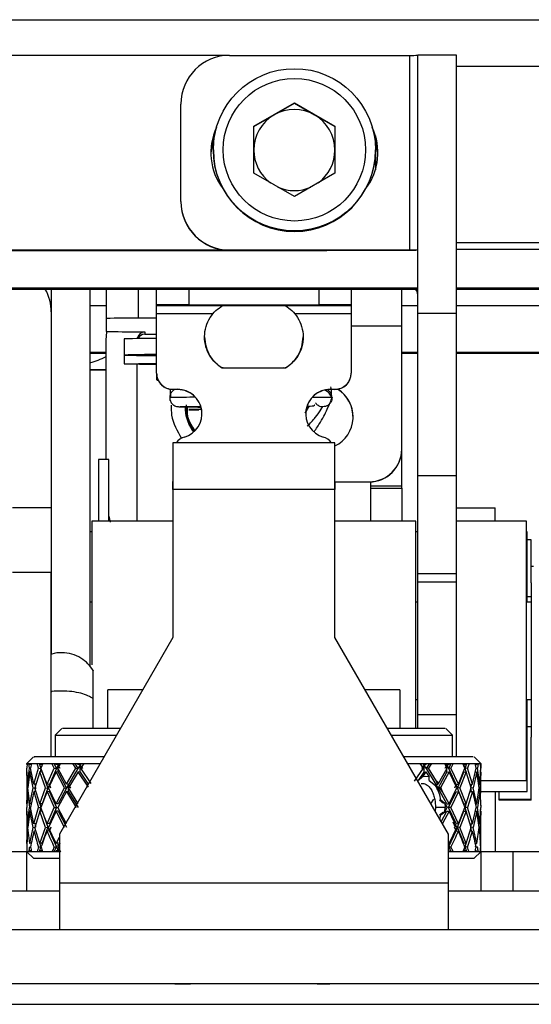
# Model space of a CAD drawing. Header units: millimetres. Extents: x 256 to 1374, y 313 to 1176.
# Tile 38 of 212: x 830 to 839, y 471 to 487. Entities that reach past the tile are written whole.
import ezdxf

# ---------------------------------------------------------------- set-up
doc = ezdxf.new("R2010")
doc.units = ezdxf.units.MM

msp = doc.modelspace()

# ---------------------------------------------------------------- linework, layer by layer
at = {"color": 7, "linetype": 'Continuous', "lineweight": 30}
for p, q in [((785.3437, 487.2868), (844.6104, 487.2868)), ((833.6777, 486.701), (824.9305, 486.701)), ((833.7625, 486.7055), (836.7072, 486.7055)), ((836.7072, 483.5306), (836.7072, 486.7055)), ((837.4667, 486.7077), (836.8342, 486.7077)), ((836.8342, 482.4987), (836.8342, 486.7077)), ((837.4667, 482.4987), (837.4667, 486.7077)), ((832.9688, 484.3243), (832.9688, 485.9118)), ((834.1592, 485.5481), (834.8209, 485.9301)), ((834.49, 485.7348), (834.8209, 485.9258)), ((834.8209, 485.9301), (835.4825, 485.5481)), ((834.8209, 485.9301), (834.8209, 485.9258)), ((834.8209, 485.9258), (835.1517, 485.7348)), ((834.1592, 485.5438), (834.49, 485.7348)), ((835.1517, 485.7348), (835.4825, 485.5438)), ((834.1592, 484.7841), (834.1592, 485.5481)), ((835.4825, 485.5481), (835.4825, 484.7841)), ((836.1438, 485.3917), (836.1438, 484.8407)), ((833.4979, 485.1652), (833.4979, 485.1569)), ((836.1438, 485.1569), (836.1438, 485.1652)), ((834.8209, 484.4021), (834.1592, 484.7841)), ((835.4825, 484.7841), (834.8209, 484.4021)), ((832.9688, 484.3243), (832.9688, 484.3207)), ((835.35, 483.526), (824.9305, 483.526)), ((824.9305, 483.5224), (835.35, 483.5224)), ((836.7072, 483.5306), (833.7625, 483.5306)), ((833.7625, 483.5306), (833.7625, 483.5269)), ((833.7625, 483.5269), (836.7072, 483.5269)), ((835.4349, 483.5269), (835.35, 483.5224)), ((835.3883, 483.5269), (835.35, 483.526)), ((835.35, 483.5224), (835.35, 483.526)), ((836.8342, 483.527), (836.7072, 483.5269)), ((849.1083, 483.5391), (837.4667, 483.5391)), ((836.8342, 482.9066), (824.8035, 482.9066)), ((824.8035, 482.8919), (836.8342, 482.8919)), ((830.8521, 482.8919), (830.8521, 476.9367)), ((831.4846, 476.7406), (831.4846, 482.8919)), ((831.7464, 482.8919), (831.7464, 482.4158)), ((832.5719, 482.6351), (832.5719, 482.8919)), ((835.7469, 482.8919), (835.7469, 482.6351)), ((836.5724, 482.2954), (836.5724, 482.8919)), ((849.1083, 482.9066), (837.4667, 482.9066)), ((837.4667, 482.8919), (850.9604, 482.8919)), ((832.5719, 482.6182), (832.5719, 482.6351)), ((832.5719, 482.4905), (832.5719, 482.6182)), ((832.5719, 481.5238), (832.5719, 482.4905)), ((833.1011, 482.6381), (835.2177, 482.6381)), ((833.6387, 482.6306), (833.6387, 482.6239)), ((834.6801, 482.6239), (834.6801, 482.6306)), ((835.7469, 482.6351), (835.7469, 482.6182)), ((835.7469, 482.6182), (835.7469, 482.4905)), ((835.7469, 482.4905), (835.7469, 481.5238)), ((836.8342, 482.4987), (837.4667, 482.4987)), ((836.8342, 479.8529), (836.8342, 482.4987)), ((837.4667, 479.8529), (837.4667, 482.4987)), ((831.7464, 482.4158), (831.7464, 482.2021)), ((832.5719, 482.4188), (832.2756, 482.4188)), ((832.2756, 482.199), (832.3797, 482.199)), ((832.3797, 482.199), (832.3797, 482.193)), ((832.3797, 482.193), (832.3797, 482.1581)), ((836.5724, 480.2818), (836.5724, 482.2954)), ((831.7464, 480.1158), (831.7464, 482.066)), ((832.0438, 482.0808), (832.0427, 482.0804)), ((832.0427, 482.0804), (832.0427, 481.8179)), ((832.3797, 482.1581), (832.5719, 482.1581)), ((831.4846, 481.8485), (831.7464, 481.8485)), ((836.5724, 481.8485), (836.8342, 481.8485)), ((837.4667, 481.8485), (849.1083, 481.8485)), ((832.0427, 481.8179), (832.0427, 481.6724)), ((831.4846, 481.5836), (831.7464, 481.5834)), ((831.7464, 481.5735), (831.4846, 481.5735)), ((832.2527, 479.1116), (832.2527, 481.6672)), ((834.6801, 481.608), (834.6688, 481.6076)), ((832.5719, 481.5202), (832.5719, 481.5238)), ((832.5719, 481.5202), (832.5719, 481.41)), ((835.7469, 481.5238), (835.7469, 481.5202)), ((832.8365, 481.2592), (832.9159, 481.2592)), ((832.8365, 481.2556), (832.8365, 481.2592)), ((832.9159, 481.2556), (832.8365, 481.2556)), ((832.9159, 481.2556), (832.9159, 481.2592)), ((835.4029, 481.2592), (835.4823, 481.2592)), ((835.4029, 481.2592), (835.4029, 481.2556)), ((835.4823, 481.2556), (835.4029, 481.2556)), ((835.4823, 481.2592), (835.4823, 481.2556)), ((832.7896, 481.1009), (832.7851, 481.0782)), ((835.4352, 481.1237), (835.4155, 481.1246)), ((835.0609, 480.9915), (834.9919, 480.8727)), ((835.4823, 480.3871), (832.8365, 480.3871)), ((832.8365, 480.3871), (832.8365, 479.6277)), ((835.4823, 479.6277), (835.4823, 480.3871)), ((836.5724, 480.2789), (836.5724, 480.2818)), ((836.5724, 479.6835), (836.5724, 480.2789)), ((831.7915, 480.1158), (831.6222, 480.1158)), ((831.6222, 480.1158), (831.6222, 479.1116)), ((831.7915, 479.1116), (831.7915, 480.1158)), ((836.8342, 479.8529), (837.4667, 479.8529)), ((836.8342, 478.2564), (836.8342, 479.8529)), ((837.4667, 478.2564), (837.4667, 479.8529)), ((832.8365, 479.6277), (832.8365, 479.7547)), ((835.4823, 479.6277), (832.8365, 479.6277)), ((832.8365, 479.6277), (832.8365, 477.2121)), ((835.4823, 479.7526), (836.0432, 479.7526)), ((835.4823, 479.7497), (835.4823, 479.6277)), ((835.4823, 479.7497), (836.0432, 479.7497)), ((835.4823, 477.2121), (835.4823, 479.6277)), ((836.0432, 479.7526), (836.0432, 479.7497)), ((836.0661, 479.6835), (836.0661, 479.7502)), ((836.0661, 479.6835), (836.5724, 479.6835)), ((836.0661, 479.6471), (836.0661, 479.6835)), ((836.0661, 479.6471), (836.5724, 479.6471)), ((836.0661, 479.1116), (836.0661, 479.6471)), ((836.5724, 479.6471), (836.5724, 479.6835)), ((836.5724, 479.6471), (836.5724, 479.1116)), ((830.8513, 479.3288), (830.2188, 479.3288)), ((830.8513, 479.3288), (830.8513, 478.2705)), ((837.4676, 479.3288), (838.1, 479.3288)), ((837.4676, 479.1116), (837.4676, 479.3288)), ((838.1, 479.1116), (838.1, 479.3288)), ((832.8365, 479.1116), (831.5136, 479.1116)), ((831.5136, 479.1116), (831.5136, 476.7668)), ((836.8052, 479.1116), (835.4823, 479.1116)), ((836.8052, 475.7241), (836.8052, 479.1116)), ((838.6097, 479.1116), (837.4667, 479.1116)), ((838.6097, 474.8783), (838.6097, 479.1116)), ((830.8521, 478.9339), (830.8513, 478.9339)), ((831.5136, 478.9339), (831.4846, 478.9339)), ((836.8342, 478.9339), (836.8052, 478.9339)), ((838.622, 478.9339), (838.6097, 478.9339)), ((838.622, 477.7887), (838.622, 478.9339)), ((838.6884, 478.806), (838.622, 478.806)), ((838.6884, 478.1014), (838.6884, 478.806)), ((830.8521, 478.6629), (830.8513, 478.6629)), ((838.7239, 478.3674), (838.6884, 478.3674)), ((830.8513, 478.2705), (830.2188, 478.2705)), ((830.8513, 475.2649), (830.8513, 478.2705)), ((836.8342, 478.2564), (837.4667, 478.2564)), ((836.8342, 478.1164), (836.8342, 478.2564)), ((837.4667, 478.1164), (837.4667, 478.2564)), ((837.4667, 478.1164), (836.8342, 478.1164)), ((836.8342, 475.9518), (836.8342, 478.1164)), ((837.4667, 475.9518), (837.4667, 478.1164)), ((838.6884, 478.1014), (838.6884, 475.9001)), ((838.6884, 477.8755), (838.622, 477.8755)), ((831.5136, 477.7887), (831.4846, 477.7887)), ((836.8342, 477.7887), (836.8052, 477.7887)), ((838.6884, 477.7887), (838.6097, 477.7887)), ((832.8365, 477.2121), (830.9844, 474.0042)), ((837.3344, 474.0042), (835.4823, 477.2121)), ((832.3447, 476.3604), (831.7781, 476.3604)), ((831.7781, 475.7279), (831.7781, 476.3604)), ((836.5407, 476.3604), (835.9741, 476.3604)), ((836.5407, 476.3604), (836.5407, 475.7279)), ((836.8052, 476.2012), (836.8342, 476.2012)), ((838.6097, 476.2012), (838.6884, 476.2012)), ((838.622, 474.9162), (838.622, 476.2012)), ((837.4667, 475.9518), (836.8342, 475.9518)), ((836.8342, 475.7247), (836.8342, 475.9518)), ((837.4667, 475.2589), (837.4667, 475.9518)), ((838.622, 475.7589), (838.6884, 475.7589)), ((838.6884, 475.9001), (838.6884, 475.7165)), ((831.0251, 475.7289), (830.9183, 475.6221)), ((830.9183, 475.6221), (830.9183, 475.2639)), ((830.9183, 475.6221), (831.9185, 475.6221)), ((831.9796, 475.7279), (831.7781, 475.7279)), ((836.5371, 475.7279), (836.3392, 475.7279)), ((836.5407, 475.7279), (836.3392, 475.7279)), ((836.4003, 475.6221), (836.6174, 475.6221)), ((836.6174, 475.6221), (837.4006, 475.6221)), ((837.4006, 475.6221), (837.2937, 475.7289)), ((837.4006, 475.2639), (837.4006, 475.6221)), ((838.6884, 475.7165), (838.6884, 475.5887)), ((838.6884, 474.5727), (838.6884, 475.5887)), ((830.5622, 475.266), (830.4536, 475.1575)), ((836.8883, 475.2649), (836.6066, 475.2649)), ((837.8652, 475.1575), (837.7566, 475.266)), ((830.4553, 475.1591), (830.4565, 475.1591)), ((830.4558, 475.1591), (830.4553, 475.1591)), ((830.4565, 475.1591), (830.4553, 475.0812)), ((830.4555, 475.1412), (830.4553, 475.1591)), ((830.4562, 475.1411), (830.4555, 475.1412)), ((830.4565, 475.1591), (830.4841, 475.1591)), ((830.4841, 475.1591), (830.5012, 475.1591)), ((830.4948, 475.0812), (830.4841, 475.1591)), ((830.5012, 475.1591), (830.5071, 475.1591)), ((830.5041, 475.1412), (830.5012, 475.1591)), ((830.5041, 475.1412), (830.5071, 475.1591)), ((830.5253, 475.1375), (830.5041, 475.1412)), ((830.5071, 475.1591), (830.5295, 475.1591)), ((830.5295, 475.1591), (830.5145, 475.0812)), ((830.5295, 475.1591), (830.62, 475.1591)), ((830.62, 475.1591), (830.6579, 475.1591)), ((830.6442, 475.0812), (830.62, 475.1591)), ((830.6569, 475.1591), (830.6834, 475.074)), ((830.6579, 475.1591), (830.6699, 475.1591)), ((830.6638, 475.1412), (830.6579, 475.1591)), ((830.6638, 475.1412), (830.6699, 475.1591)), ((830.7032, 475.1339), (830.6638, 475.1412)), ((830.6699, 475.1591), (830.7128, 475.1591)), ((830.7128, 475.1591), (830.6844, 475.0812)), ((830.7117, 475.1591), (830.7032, 475.1339)), ((830.7128, 475.1591), (830.8634, 475.1591)), ((830.8634, 475.1591), (830.9209, 475.1591)), ((830.9004, 475.0812), (830.8634, 475.1591)), ((830.8962, 475.1591), (830.9367, 475.074)), ((830.9209, 475.1591), (830.9387, 475.1591)), ((830.9298, 475.1412), (830.9209, 475.1591)), ((830.9298, 475.1412), (830.9387, 475.1591)), ((830.9661, 475.1339), (830.9298, 475.1412)), ((830.9661, 475.1339), (830.9369, 475.074)), ((830.9387, 475.1591), (831.0007, 475.1591)), ((831.0007, 475.1591), (830.96, 475.0812)), ((830.9787, 475.1591), (830.9661, 475.1339)), ((830.9661, 475.0142), (830.9661, 475.1339)), ((830.9964, 475.074), (830.9661, 475.1339)), ((831.0007, 475.1591), (831.207, 475.1591)), ((831.207, 475.1591), (831.2823, 475.1591)), ((831.2557, 475.0812), (831.207, 475.1591)), ((831.2346, 475.1591), (831.2878, 475.074)), ((831.2823, 475.1591), (831.3054, 475.1591)), ((831.2938, 475.1412), (831.2823, 475.1591)), ((831.3261, 475.1339), (831.288, 475.074)), ((831.2938, 475.1412), (831.3054, 475.1591)), ((831.3261, 475.1339), (831.2938, 475.1412)), ((831.3054, 475.1591), (831.3847, 475.1591)), ((831.3423, 475.1591), (831.3261, 475.1339)), ((831.3261, 475.0142), (831.3261, 475.1339)), ((831.3651, 475.074), (831.3261, 475.1339)), ((831.3847, 475.1591), (831.3327, 475.0812)), ((831.3847, 475.1591), (831.6403, 475.1591)), ((836.6677, 475.1591), (836.8751, 475.1591)), ((836.8751, 475.1591), (836.9566, 475.1591)), ((836.9285, 475.0812), (836.8751, 475.1591)), ((836.9321, 475.1267), (836.8968, 475.074)), ((836.9321, 475.1412), (836.9202, 475.1591)), ((836.9369, 475.1339), (836.9321, 475.1412)), ((836.9369, 475.1339), (836.9321, 475.1267)), ((836.9369, 475.1339), (836.9685, 475.1412)), ((836.9369, 475.0142), (836.9369, 475.1339)), ((836.9417, 475.1267), (836.9369, 475.1339)), ((836.9761, 475.074), (836.9417, 475.1267)), ((836.9566, 475.1591), (836.9803, 475.1591)), ((836.9566, 475.1591), (836.9685, 475.1412)), ((836.9685, 475.1412), (836.9803, 475.1591)), ((836.9762, 475.074), (837.0311, 475.1591)), ((836.9803, 475.1591), (837.0579, 475.1591)), ((837.0579, 475.1591), (837.0078, 475.0812)), ((837.0579, 475.1591), (837.2713, 475.1591)), ((837.2713, 475.1591), (837.3358, 475.1591)), ((837.2713, 475.1591), (837.3137, 475.0812)), ((837.3093, 475.1339), (837.2777, 475.074)), ((837.3093, 475.1339), (837.2962, 475.1591)), ((837.3093, 475.1339), (837.3451, 475.1412)), ((837.3093, 475.0142), (837.3093, 475.1339)), ((837.3397, 475.074), (837.3093, 475.1339)), ((837.3358, 475.1591), (837.3544, 475.1591)), ((837.3451, 475.1412), (837.3358, 475.1591)), ((837.3399, 475.074), (837.3823, 475.1591)), ((837.3451, 475.1412), (837.3544, 475.1591)), ((837.3544, 475.1591), (837.4144, 475.1591)), ((837.4144, 475.1591), (837.3757, 475.0812)), ((837.4144, 475.1591), (837.5729, 475.1591)), ((837.5729, 475.1591), (837.6184, 475.1591)), ((837.603, 475.0812), (837.5729, 475.1591)), ((837.5859, 475.1339), (837.5768, 475.1591)), ((837.5859, 475.1339), (837.6249, 475.1412)), ((837.6068, 475.074), (837.5859, 475.1339)), ((837.607, 475.074), (837.6355, 475.1591)), ((837.6184, 475.1591), (837.6313, 475.1591)), ((837.6249, 475.1412), (837.6184, 475.1591)), ((837.6249, 475.1412), (837.6313, 475.1591)), ((837.6313, 475.1591), (837.672, 475.1591)), ((837.672, 475.1591), (837.6459, 475.0812)), ((837.672, 475.1591), (837.7708, 475.1591)), ((837.7708, 475.1591), (837.796, 475.1591)), ((837.7876, 475.0812), (837.7708, 475.1591)), ((837.7756, 475.137), (837.7994, 475.1412)), ((837.796, 475.1591), (837.8027, 475.1591)), ((837.7994, 475.1412), (837.796, 475.1591)), ((837.7994, 475.1412), (837.8027, 475.1591)), ((837.8027, 475.1591), (837.8228, 475.1591)), ((837.8228, 475.1591), (837.8102, 475.0812)), ((837.8228, 475.1591), (837.859, 475.1591)), ((837.859, 475.1591), (837.863, 475.1591)), ((837.8621, 475.0812), (837.859, 475.1591)), ((837.8597, 475.1406), (837.8633, 475.1412)), ((837.8623, 475.1591), (837.8635, 475.0812)), ((837.8633, 475.1412), (837.863, 475.1591)), ((837.8633, 475.1412), (837.8635, 475.1591)), ((830.4552, 475.0226), (830.4552, 474.4975)), ((830.4658, 474.8208), (830.4553, 475.0812)), ((830.4617, 474.7609), (830.4555, 475.0214)), ((830.4658, 474.8208), (830.4948, 475.0812)), ((830.5041, 475.0214), (830.4708, 474.7609)), ((830.4948, 475.0812), (830.5152, 475.0776)), ((830.5559, 474.7609), (830.5041, 475.0214)), ((830.5282, 475.0172), (830.5041, 475.0214)), ((830.5703, 474.8208), (830.5145, 475.0812)), ((830.5703, 474.8208), (830.6442, 475.0812)), ((830.6638, 475.0214), (830.5857, 474.7609)), ((830.6442, 475.0812), (830.6834, 475.074)), ((830.7596, 474.7609), (830.6638, 475.0214)), ((830.7032, 475.0142), (830.6638, 475.0214)), ((830.6837, 475.074), (830.6686, 475.0206)), ((830.784, 474.8208), (830.6844, 475.0812)), ((830.7032, 475.0142), (830.798, 474.7572)), ((830.784, 474.8208), (830.9004, 475.0812)), ((830.9298, 475.0214), (830.8092, 474.7609)), ((830.9369, 475.074), (830.8224, 474.8171)), ((830.9004, 475.0812), (830.9367, 475.074)), ((831.0667, 474.7609), (830.9298, 475.0214)), ((830.9661, 475.0142), (830.9298, 475.0214)), ((831.1001, 474.8208), (830.96, 475.0812)), ((830.9661, 475.0142), (831.1014, 474.7572)), ((831.1001, 474.8208), (831.2557, 475.0812)), ((831.2938, 475.0214), (831.1344, 474.7609)), ((831.288, 475.074), (831.135, 474.8171)), ((831.2557, 475.0812), (831.2878, 475.074)), ((831.4607, 474.7709), (831.2938, 475.0214)), ((831.3261, 475.0142), (831.2938, 475.0214)), ((831.3261, 475.0142), (831.4556, 474.8204)), ((831.5035, 474.829), (831.3327, 475.0812)), ((836.7806, 474.8673), (836.9285, 475.0812)), ((836.846, 474.8796), (836.9369, 475.0142)), ((836.9685, 475.0214), (836.9129, 474.9382)), ((836.9685, 474.9447), (836.9129, 474.9382)), ((836.9369, 475.0142), (836.9685, 475.0214)), ((836.9685, 475.0214), (837.0227, 474.9383)), ((837.0226, 474.9383), (836.9685, 474.9447)), ((837.0078, 475.0812), (836.9761, 475.074)), ((837.134, 474.8171), (836.9761, 475.074)), ((837.1407, 474.8674), (837.0078, 475.0812)), ((837.1687, 474.7572), (837.3093, 475.0142)), ((837.1731, 474.8291), (837.3137, 475.0812)), ((837.3451, 475.0214), (837.2086, 474.7709)), ((837.3093, 475.0142), (837.3451, 475.0214)), ((837.4597, 474.8171), (837.3397, 475.074)), ((837.3757, 475.0812), (837.3399, 475.074)), ((837.4712, 474.7609), (837.3451, 475.0214)), ((837.4977, 474.8208), (837.3757, 475.0812)), ((837.4854, 474.7572), (837.5859, 475.0142)), ((837.4977, 474.8208), (837.603, 475.0812)), ((837.6249, 475.0214), (837.5233, 474.7609)), ((837.5859, 475.0142), (837.6249, 475.0214)), ((837.6229, 475.0211), (837.6068, 475.074)), ((837.6459, 475.0812), (837.607, 475.074)), ((837.709, 474.7609), (837.6249, 475.0214)), ((837.7257, 474.8208), (837.6459, 475.0812)), ((837.7257, 474.8208), (837.7876, 475.0812)), ((837.7994, 475.0214), (837.7415, 474.7609)), ((837.7723, 475.0167), (837.7994, 475.0214)), ((837.8102, 475.0812), (837.7867, 475.0771)), ((837.8389, 474.7609), (837.7994, 475.0214)), ((837.8454, 474.8208), (837.8102, 475.0812)), ((837.8454, 474.8208), (837.8621, 475.0812)), ((837.8633, 475.0214), (837.8508, 474.7609)), ((837.8582, 475.0206), (837.8633, 475.0214)), ((837.8611, 475.0211), (837.8635, 475.0812)), ((837.8635, 475.0812), (837.8621, 475.081)), ((830.4783, 474.8197), (830.4658, 474.8208)), ((830.6028, 474.8179), (830.5703, 474.8208)), ((830.5843, 474.8195), (830.5967, 474.7572)), ((830.8224, 474.8171), (830.784, 474.8208)), ((830.8224, 474.8171), (830.7981, 474.7572)), ((830.8476, 474.7572), (830.8224, 474.8171)), ((831.135, 474.8171), (831.1001, 474.8208)), ((831.135, 474.8171), (831.1016, 474.7572)), ((831.135, 474.6974), (831.135, 474.8171)), ((831.1693, 474.7572), (831.135, 474.8171)), ((836.9128, 474.9382), (836.846, 474.8796)), ((837.0235, 474.8797), (837.0227, 474.9383)), ((837.0235, 474.8797), (837.122, 474.7967)), ((837.134, 474.8171), (837.122, 474.7967)), ((837.134, 474.7798), (837.122, 474.7967)), ((837.134, 474.8171), (837.1584, 474.8197)), ((837.134, 474.8171), (837.134, 474.7798)), ((837.1686, 474.7572), (837.134, 474.8171)), ((837.1584, 474.8197), (837.1407, 474.8674)), ((837.1407, 474.8674), (837.1731, 474.8291)), ((837.1584, 474.8197), (837.1731, 474.8291)), ((837.4597, 474.8171), (837.4332, 474.7572)), ((837.4597, 474.8171), (837.4977, 474.8208)), ((837.4853, 474.7572), (837.4597, 474.8171)), ((837.6907, 474.8176), (837.7257, 474.8208)), ((837.701, 474.7572), (837.715, 474.8198)), ((837.8301, 474.8195), (837.8454, 474.8208)), ((837.8636, 474.8783), (838.6097, 474.8783)), ((837.8636, 474.6748), (837.8636, 474.8459)), ((838.622, 474.7005), (838.622, 474.9162)), ((830.4658, 474.7011), (830.4553, 474.4381)), ((830.4555, 474.498), (830.4617, 474.7609)), ((830.4658, 474.7011), (830.4949, 474.4381)), ((830.4785, 474.6999), (830.4658, 474.7011)), ((830.5041, 474.498), (830.4708, 474.7609)), ((830.5041, 474.498), (830.5559, 474.7609)), ((830.5703, 474.7011), (830.5143, 474.4381)), ((830.5559, 474.7609), (830.5968, 474.7572)), ((830.5703, 474.7011), (830.6445, 474.4381)), ((830.6044, 474.698), (830.5703, 474.7011)), ((830.5969, 474.7572), (830.5856, 474.6997)), ((830.6638, 474.498), (830.5857, 474.7609)), ((830.6638, 474.498), (830.7596, 474.7609)), ((830.784, 474.7011), (830.6841, 474.4381)), ((830.7981, 474.7572), (830.7038, 474.498)), ((830.7596, 474.7609), (830.7981, 474.7572)), ((830.784, 474.7011), (830.9009, 474.4381)), ((830.8224, 474.6974), (830.784, 474.7011)), ((830.9298, 474.498), (830.8092, 474.7609)), ((830.8224, 474.6974), (830.9378, 474.4381)), ((830.9298, 474.498), (831.0667, 474.7609)), ((831.1001, 474.7011), (830.9595, 474.4381)), ((831.1016, 474.7572), (830.9667, 474.498)), ((831.0667, 474.7609), (831.1015, 474.7572)), ((831.1001, 474.7011), (831.2562, 474.4381)), ((831.135, 474.6974), (831.1001, 474.7011)), ((831.2938, 474.498), (831.1344, 474.7609)), ((831.135, 474.6974), (831.289, 474.4381)), ((837.3087, 474.498), (837.1686, 474.7572)), ((837.1909, 474.7596), (837.1687, 474.7572)), ((837.2086, 474.7709), (837.1909, 474.7596)), ((837.2403, 474.6946), (837.1909, 474.7596)), ((837.2403, 474.6946), (837.2086, 474.7709)), ((837.3451, 474.498), (837.2403, 474.6946)), ((837.3388, 474.4381), (837.4597, 474.6974)), ((837.3451, 474.498), (837.4712, 474.7609)), ((837.4977, 474.7011), (837.3752, 474.4381)), ((837.4597, 474.6974), (837.4977, 474.7011)), ((837.5233, 474.7609), (837.4853, 474.7572)), ((837.5853, 474.498), (837.4853, 474.7572)), ((837.4977, 474.7011), (837.6033, 474.4381)), ((837.6249, 474.498), (837.5233, 474.7609)), ((837.6249, 474.498), (837.709, 474.7609)), ((837.7257, 474.7011), (837.6456, 474.4381)), ((837.6888, 474.6977), (837.7257, 474.7011)), ((837.7134, 474.6999), (837.7008, 474.7572)), ((837.7415, 474.7609), (837.7009, 474.7572)), ((837.7257, 474.7011), (837.7878, 474.4381)), ((837.7994, 474.498), (837.7415, 474.7609)), ((837.7994, 474.498), (837.8389, 474.7609)), ((837.8454, 474.7011), (837.81, 474.4381)), ((837.8297, 474.6997), (837.8454, 474.7011)), ((837.8454, 474.7011), (837.8621, 474.4381)), ((837.8633, 474.498), (837.8508, 474.7609)), ((837.8636, 474.7005), (838.622, 474.7005)), ((838.1, 474.7005), (838.1, 473.7146)), ((838.1635, 474.5727), (838.1635, 474.7005)), ((830.5271, 474.498), (830.5041, 474.498)), ((830.7038, 474.498), (830.6638, 474.498)), ((830.6675, 474.498), (830.6844, 474.4381)), ((830.9667, 474.498), (830.9298, 474.498)), ((837.05, 474.498), (837.0954, 474.574)), ((837.256, 474.5069), (837.1919, 474.5571)), ((837.2776, 474.5069), (837.2137, 474.5571)), ((837.2775, 474.5068), (837.2801, 474.4381)), ((837.2776, 474.5069), (837.3141, 474.4381)), ((837.3087, 474.498), (837.3451, 474.498)), ((837.5853, 474.498), (837.6249, 474.498)), ((837.606, 474.4381), (837.6243, 474.498)), ((837.7737, 474.498), (837.7994, 474.498)), ((837.8583, 474.498), (837.8633, 474.498)), ((837.8611, 474.498), (837.8635, 474.4381)), ((838.6884, 474.5727), (838.1635, 474.5727)), ((838.1635, 474.5599), (838.1635, 474.5727)), ((838.6884, 474.5599), (838.1635, 474.5599)), ((838.6884, 474.5599), (838.6884, 474.5727)), ((830.4552, 474.3786), (830.4552, 473.8536)), ((830.4658, 474.1751), (830.4553, 474.4381)), ((830.4617, 474.1153), (830.4555, 474.3782)), ((830.4658, 474.1751), (830.4949, 474.4381)), ((830.5041, 474.3782), (830.4708, 474.1153)), ((830.4949, 474.4381), (830.5143, 474.4381)), ((830.5559, 474.1153), (830.5041, 474.3782)), ((830.5271, 474.3782), (830.5041, 474.3782)), ((830.5703, 474.1751), (830.5143, 474.4381)), ((830.5703, 474.1751), (830.6445, 474.4381)), ((830.6638, 474.3782), (830.5857, 474.1153)), ((830.6445, 474.4381), (830.6844, 474.4381)), ((830.7596, 474.1153), (830.6638, 474.3782)), ((830.7038, 474.3782), (830.6638, 474.3782)), ((830.6844, 474.4381), (830.6675, 474.3782)), ((830.784, 474.1751), (830.6841, 474.4381)), ((830.7038, 474.3782), (830.7981, 474.119)), ((830.784, 474.1751), (830.9009, 474.4381)), ((830.9298, 474.3782), (830.8092, 474.1153)), ((830.9378, 474.4381), (830.8224, 474.1788)), ((830.9009, 474.4381), (830.9378, 474.4381)), ((831.0667, 474.1153), (830.9298, 474.3782)), ((830.9667, 474.3782), (830.9298, 474.3782)), ((831.1001, 474.1751), (830.9595, 474.4381)), ((830.9667, 474.3782), (831.1016, 474.119)), ((837.1236, 474.4381), (837.1184, 474.3783)), ((837.2801, 474.4381), (837.1236, 474.4381)), ((837.1919, 474.3191), (837.256, 474.3693)), ((837.1956, 474.2447), (837.2137, 474.3191)), ((837.2137, 474.3191), (837.2776, 474.3693)), ((837.2167, 474.208), (837.3087, 474.3782)), ((837.3451, 474.3782), (837.2403, 474.1816)), ((837.2775, 474.3694), (837.2801, 474.4381)), ((837.2775, 474.3694), (837.3141, 474.4381)), ((837.3087, 474.3782), (837.3451, 474.3782)), ((837.4597, 474.1788), (837.3388, 474.4381)), ((837.3752, 474.4381), (837.3388, 474.4381)), ((837.4712, 474.1153), (837.3451, 474.3782)), ((837.4977, 474.1751), (837.3752, 474.4381)), ((837.4853, 474.119), (837.5853, 474.3782)), ((837.4977, 474.1751), (837.6033, 474.4381)), ((837.6249, 474.3782), (837.5233, 474.1153)), ((837.5853, 474.3782), (837.6249, 474.3782)), ((837.6243, 474.3782), (837.606, 474.4381)), ((837.6456, 474.4381), (837.606, 474.4381)), ((837.709, 474.1153), (837.6249, 474.3782)), ((837.7257, 474.1751), (837.6456, 474.4381)), ((837.7257, 474.1751), (837.7878, 474.4381)), ((837.7994, 474.3782), (837.7415, 474.1153)), ((837.7737, 474.3782), (837.7994, 474.3782)), ((837.81, 474.4381), (837.7878, 474.4381)), ((837.8389, 474.1153), (837.7994, 474.3782)), ((837.8454, 474.1751), (837.81, 474.4381)), ((837.8454, 474.1751), (837.8621, 474.4381)), ((837.8633, 474.3782), (837.8508, 474.1153)), ((837.8583, 474.3782), (837.8633, 474.3782)), ((837.8611, 474.3782), (837.8635, 474.4381)), ((837.8635, 474.4381), (837.8621, 474.4381)), ((830.4785, 474.1762), (830.4658, 474.1751)), ((830.6044, 474.1782), (830.5703, 474.1751)), ((830.5886, 474.1611), (830.5969, 474.119)), ((830.8224, 474.1788), (830.784, 474.1751)), ((837.4533, 474.1153), (837.4104, 474.203)), ((837.4597, 474.1788), (837.4977, 474.1751)), ((837.6888, 474.1785), (837.7257, 474.1751)), ((837.7008, 474.119), (837.7134, 474.1762)), ((837.8297, 474.1765), (837.8454, 474.1751)), ((837.8636, 473.8536), (837.8636, 474.2013)), ((830.4555, 473.8547), (830.4617, 474.1153)), ((830.4783, 474.0565), (830.4658, 474.0554)), ((830.5041, 473.8547), (830.4708, 474.1153)), ((830.5041, 473.8547), (830.5559, 474.1153)), ((830.5559, 474.1153), (830.5968, 474.119)), ((830.6028, 474.0583), (830.5703, 474.0554)), ((830.6638, 473.8547), (830.5857, 474.1153)), ((830.6638, 473.8547), (830.7596, 474.1153)), ((830.798, 474.119), (830.7032, 473.862)), ((830.7596, 474.1153), (830.7981, 474.119)), ((830.8224, 474.0591), (830.784, 474.0554)), ((830.8224, 474.0591), (830.798, 474.119)), ((830.9298, 473.8547), (830.8092, 474.1153)), ((830.8475, 474.119), (830.8224, 474.0591)), ((830.9369, 473.8022), (830.8224, 474.0591)), ((830.9844, 474.0042), (830.9844, 473.2091)), ((837.3344, 473.2091), (837.3344, 474.0042)), ((837.3397, 473.8022), (837.4597, 474.0591)), ((837.3451, 473.8547), (837.4712, 474.1153)), ((837.4597, 474.0591), (837.4333, 474.119)), ((837.4854, 474.119), (837.4597, 474.0591)), ((837.4597, 474.0591), (837.4977, 474.0554)), ((837.5233, 474.1153), (837.4853, 474.119)), ((837.5859, 473.862), (837.4854, 474.119)), ((837.6249, 473.8547), (837.5233, 474.1153)), ((837.6249, 473.8547), (837.709, 474.1153)), ((837.6907, 474.0586), (837.7257, 474.0554)), ((837.7415, 474.1153), (837.7009, 474.119)), ((837.7143, 474.0593), (837.701, 474.119)), ((837.7994, 473.8547), (837.7415, 474.1153)), ((837.7994, 473.8547), (837.8389, 474.1153)), ((837.8301, 474.0567), (837.8454, 474.0554)), ((837.8633, 473.8547), (837.8508, 474.1153)), ((830.456, 473.8548), (830.4555, 473.8547)), ((830.5265, 473.8587), (830.5041, 473.8547)), ((830.7032, 473.862), (830.6638, 473.8547)), ((830.6837, 473.8022), (830.6686, 473.8556)), ((830.9298, 473.8547), (830.9844, 473.9587)), ((830.9661, 473.862), (830.9298, 473.8547)), ((837.3344, 473.8569), (837.3451, 473.8547)), ((837.5859, 473.862), (837.6249, 473.8547)), ((837.6068, 473.8022), (837.6229, 473.8551)), ((837.774, 473.8592), (837.7994, 473.8547)), ((837.8599, 473.8553), (837.8633, 473.8547)), ((830.4552, 473.7146), (829.9261, 473.7146)), ((830.4552, 473.7171), (830.5611, 473.6113)), ((830.4565, 473.7171), (830.4552, 473.7171)), ((830.4552, 473.0821), (830.4552, 473.7146)), ((830.4552, 473.7146), (830.4578, 473.7146)), ((830.4561, 473.7351), (830.4555, 473.735)), ((830.4841, 473.7171), (830.4565, 473.7171)), ((830.5012, 473.7171), (830.4841, 473.7171)), ((830.4948, 473.795), (830.5151, 473.7985)), ((830.5071, 473.7171), (830.5012, 473.7171)), ((830.5251, 473.7387), (830.5041, 473.735)), ((830.5295, 473.7171), (830.5071, 473.7171)), ((830.62, 473.7171), (830.5295, 473.7171)), ((830.6579, 473.7171), (830.62, 473.7171)), ((830.6442, 473.795), (830.6834, 473.8022)), ((830.6834, 473.8022), (830.6569, 473.7171)), ((830.6699, 473.7171), (830.6579, 473.7171)), ((830.7032, 473.7422), (830.6638, 473.735)), ((830.7128, 473.7171), (830.6699, 473.7171)), ((830.7117, 473.7171), (830.7032, 473.7422)), ((830.8634, 473.7171), (830.7128, 473.7171)), ((830.9209, 473.7171), (830.8634, 473.7171)), ((830.9367, 473.8022), (830.8962, 473.7171)), ((830.9004, 473.795), (830.9367, 473.8022)), ((830.9387, 473.7171), (830.9209, 473.7171)), ((830.9661, 473.7422), (830.9298, 473.735)), ((830.9661, 473.7422), (830.9367, 473.8022)), ((831.0007, 473.7171), (830.9387, 473.7171)), ((830.9787, 473.7171), (830.9661, 473.7422)), ((837.3344, 473.7372), (837.3451, 473.735)), ((837.3544, 473.7171), (837.3358, 473.7171)), ((837.3757, 473.795), (837.3398, 473.8022)), ((837.3823, 473.7171), (837.3399, 473.8022)), ((837.4144, 473.7171), (837.3544, 473.7171)), ((837.5729, 473.7171), (837.4144, 473.7171)), ((837.6184, 473.7171), (837.5729, 473.7171)), ((837.5768, 473.7171), (837.5859, 473.7422)), ((837.607, 473.8022), (837.5859, 473.7422)), ((837.5859, 473.7422), (837.6249, 473.735)), ((837.6459, 473.795), (837.6069, 473.8022)), ((837.6355, 473.7171), (837.607, 473.8022)), ((837.6313, 473.7171), (837.6184, 473.7171)), ((837.672, 473.7171), (837.6313, 473.7171)), ((837.7708, 473.7171), (837.672, 473.7171)), ((837.7577, 473.6113), (837.8636, 473.7171)), ((837.8102, 473.795), (837.7692, 473.8022)), ((837.796, 473.7171), (837.7708, 473.7171)), ((837.7758, 473.7392), (837.7994, 473.735)), ((837.8027, 473.7171), (837.796, 473.7171)), ((837.8228, 473.7171), (837.8027, 473.7171)), ((837.859, 473.7171), (837.8228, 473.7171)), ((837.863, 473.7171), (837.859, 473.7171)), ((837.8599, 473.7356), (837.8633, 473.735)), ((837.861, 473.7146), (837.8636, 473.7146)), ((837.8635, 473.7171), (837.863, 473.7171)), ((838.3927, 473.7146), (837.8636, 473.7146)), ((837.8636, 473.7146), (837.8636, 473.0821)), ((840.631, 473.7146), (838.3927, 473.7146)), ((838.3927, 473.0821), (838.3927, 473.7146)), ((830.5611, 473.6113), (830.9844, 473.6113)), ((837.3344, 473.6113), (837.7577, 473.6113)), ((830.9844, 473.2091), (837.3344, 473.2091)), ((830.9844, 473.2091), (830.9844, 472.4496)), ((837.3344, 472.4496), (837.3344, 473.2091)), ((829.3969, 473.0821), (830.9844, 473.0821)), ((837.3344, 473.0821), (838.9219, 473.0821)), ((825.6927, 472.4496), (842.6261, 472.4496)), ((856.5902, 471.564), (454.1836, 471.564)), ((835.1924, 471.564), (835.399, 471.564)), ((454.4193, 471.2307), (856.3545, 471.2307))]:
    msp.add_line(p, q, dxfattribs=at)
at = {"color": 8, "linetype": 'Continuous', "lineweight": 30}
for p, q in [((837.4667, 486.5317), (844.6104, 486.5317)), ((850.9604, 483.6506), (837.4667, 483.6506)), ((832.2756, 482.4188), (832.2756, 482.8919)), ((833.1011, 482.6381), (833.1011, 482.8919)), ((835.2177, 482.8919), (835.2177, 482.6381)), ((830.8446, 482.627), (830.8521, 482.627)), ((831.4846, 482.627), (831.7464, 482.627)), ((833.6387, 482.6182), (832.5719, 482.6182)), ((833.4963, 482.4905), (832.5719, 482.4905)), ((835.7469, 482.6182), (834.6801, 482.6182)), ((835.7469, 482.4905), (834.8225, 482.4905)), ((836.5724, 482.627), (836.8342, 482.627)), ((837.4667, 482.627), (850.9604, 482.627)), ((835.7469, 482.2954), (836.5724, 482.2954)), ((831.4846, 481.8632), (831.7464, 481.8632)), ((836.5724, 481.8632), (836.8342, 481.8632)), ((837.4667, 481.8632), (850.9604, 481.8632)), ((831.7915, 479.1883), (831.8122, 479.0933)), ((830.7032, 475.0142), (830.7032, 475.0321)), ((837.5859, 475.0142), (837.5859, 475.039)), ((830.7032, 473.8475), (830.7032, 473.862)), ((830.9661, 473.807), (830.9661, 473.862)), ((837.5859, 473.8401), (837.5859, 473.862)), ((830.7032, 473.7422), (830.7032, 473.7428)), ((830.9661, 473.7422), (830.9661, 473.783)), ((837.5859, 473.7422), (837.5859, 473.7502))]:
    msp.add_line(p, q, dxfattribs=at)
at = {"color": 7, "linetype": 'Continuous', "lineweight": 30, "flags": 128}
for points in [[(833.5462, 485.5194), (833.5309, 485.4843), (833.4573, 485.1144)], [(836.1844, 485.1144), (836.1108, 485.4843), (836.0955, 485.5194)], [(834.1594, 482.6324), (833.9326, 482.6322), (833.7403, 482.6314), (833.6118, 482.6303), (833.5667, 482.629), (833.6118, 482.6277), (833.6387, 482.6274)], [(834.6801, 482.6274), (834.707, 482.6277), (834.7521, 482.629), (834.707, 482.6303), (834.5785, 482.6314), (834.3862, 482.6322), (834.1594, 482.6324)], [(831.7464, 482.066), (831.7586, 482.1895), (831.761, 482.2014)], [(832.5719, 481.6644), (832.2919, 481.6667), (832.1077, 481.6694), (832.0428, 481.6723), (832.1009, 481.6752), (832.2786, 481.678), (832.5656, 481.6804), (832.5719, 481.6804)], [(832.5952, 481.4115), (832.5901, 481.4113), (832.5836, 481.4089), (832.5967, 481.4084)]]:
    msp.add_lwpolyline(points, dxfattribs=at)
at = {"color": 7, "linetype": 'Continuous', "lineweight": 30}
for centre, radius in [((834.8209, 485.1652), 1.3229), ((834.8209, 485.1661), 1.162)]:
    msp.add_circle(centre, radius, dxfattribs=at)
for centre, radius, start, end in [((833.7625, 485.9117), 0.7938, 89.9999, 179.99867), ((836.7388, 492.2721), 5.5667, 269.6747, 270.98188), ((834.8209, 485.1617), 0.6617, 120.00198, 179.99866), ((834.8209, 485.1617), 0.6617, 60.00081, 119.99919), ((834.8209, 485.1618), 0.6616, 0.00011, 60.00223), ((834.424, 485.118), 0.9667, 154.87006, 217.1953), ((835.218, 485.118), 0.9664, 322.79664, 25.14026), ((834.8209, 485.1569), 1.3229, 180.00046, 359.99954), ((834.8209, 485.1618), 0.6617, 180.00063, 233.87257), ((834.8209, 485.1618), 0.6617, 306.12743, 359.99937), ((834.8209, 485.1618), 0.6617, 246.12781, 293.87219), ((833.7625, 484.3243), 0.7938, 180.00133, 270.0001), ((833.7625, 484.3207), 0.7938, 180.00133, 269.99993), ((836.7392, 489.0408), 5.5104, 269.66802, 270.98856), ((830.0927, 482.5202), 0.7594, 359.99898, 29.30112), ((836.7067, 482.8008), 0.1275, 0.09043, 45.55782), ((832.9688, 459.5403), 23.0982, 89.67199, 90.98466), ((834.1594, 452.1004), 30.528, 89.0227, 90.9773), ((835.35, 459.5413), 23.0972, 89.01531, 90.32804), ((832.1433, 459.312), 23.1072, 89.67198, 90.98414), ((832.1433, 505.2989), 23.1002, 269.01539, 270.32795), ((832.3797, 482.066), 0.127, 89.99136, 171.08577), ((832.5335, 466.4813), 15.6071, 89.859, 91.798), ((832.3797, 482.0311), 0.127, 90.00615, 154.48535), ((830.819, 483.7506), 2.1663, 287.89257, 295.34659), ((832.5335, 466.2189), 15.6071, 89.859, 91.798), ((832.5512, 497.1049), 15.295, 268.09895, 270.07757), ((832.8365, 481.5238), 0.2646, 180.00079, 270.00083), ((832.8365, 481.5202), 0.2646, 180.00132, 270.0003), ((835.4823, 481.5238), 0.2646, 269.99917, 359.99921), ((835.4823, 481.5202), 0.2646, 269.9997, 359.99868), ((832.9159, 480.8624), 0.3969, 286.25846, 90.00169), ((832.9159, 480.8588), 0.3968, 359.9935, 90.00614), ((835.4029, 480.8624), 0.3969, 89.99831, 253.74154), ((835.4029, 480.8588), 0.3968, 89.99454, 180.00582), ((835.2495, 480.8109), 0.5292, 296.1039, 58.04276), ((835.2495, 480.808), 0.5292, 0.00038, 58.50818), ((833.1011, 480.2273), 0.2647, 106.26587, 142.84927), ((835.2177, 480.2273), 0.2647, 37.15073, 73.73413), ((836.0432, 480.2818), 0.5292, 270.0012, 359.99746), ((836.0432, 480.2789), 0.5292, 270.0012, 359.99746)]:
    msp.add_arc(centre, radius, start, end, dxfattribs=at)
for centre, major_axis, ratio, start_param, end_param in [((834.1594, 474.3782), (2.8234, 2.8234), 0.8492561, 2.3621247, 2.4329787), ((834.1594, 474.3782), (3.0216, 3.0216), 0.7090824, 2.2748583, 2.3457122), ((834.1594, 474.3782), (2.8234, -2.8234), 0.8492561, 4.0955934, 4.1664473), ((834.1594, 474.3782), (3.1969, 3.1969), 0.5852846, 2.1875919, 2.2584458), ((834.1594, 474.3782), (-3.0216, 3.0216), 0.7090824, 1.0412672, 1.1121212), ((834.1594, 474.3782), (3.0468, 3.0468), 0.6914061, 5.1592035, 5.2300574), ((834.1594, 474.3782), (3.2188, -3.2188), 0.56947, 0.8950074, 0.9658614), ((834.1594, 474.3782), (2.8516, 2.8516), 0.8290438, 5.2464699, 5.3173238), ((834.1594, 474.3782), (-3.0468, 3.0468), 0.6914061, 3.9493337, 4.0201876), ((834.1594, 474.3782), (2.8516, -2.8516), 0.8290437, 0.7204745, 0.7913285), ((834.1594, 474.3782), (3.3478, 3.3478), 0.4735476, 2.1538002, 2.1711794), ((834.1594, 474.3782), (-2.8234, 2.8234), 0.8492561, 3.8502066, 3.869488), ((834.1594, 474.498), (2.8516, 2.8516), 0.8290437, 2.4539432, 2.4753964), ((834.1594, 474.3782), (2.8516, 2.8516), 0.8290438, 2.4375301, 2.4424391), ((834.1594, 474.498), (3.0216, 3.0216), 0.7090824, 2.3785374, 2.3999906), ((834.1594, 474.3782), (3.0216, 3.0216), 0.7090824, 2.3621245, 2.3670335), ((834.1594, 474.3782), (2.6347, 2.6347), 0.9882091, 2.524801, 2.52971), ((834.1594, 474.498), (2.6347, 2.6347), 0.9882091, 2.5412081, 2.5626614), ((834.1594, 474.498), (3.1969, 3.1969), 0.5852846, 2.2912709, 2.3127241), ((834.1594, 474.3782), (3.1969, 3.1969), 0.5852847, 2.2748583, 2.2797673), ((834.1594, 474.3782), (2.8234, -2.8234), 0.8492561, 4.1828597, 4.1877686), ((834.1594, 474.498), (2.8234, -2.8234), 0.8492561, 4.1992724, 4.2207256), ((834.1594, 474.498), (3.3478, 3.3478), 0.4735476, 2.2040045, 2.2254577), ((834.1594, 474.3782), (3.3478, 3.3478), 0.4735477, 2.1875915, 2.1925005), ((834.1594, 474.3782), (3.0216, -3.0216), 0.7090824, 4.2701263, 4.2750352), ((834.1594, 474.498), (3.0216, -3.0216), 0.7090824, 4.2865388, 4.307992), ((834.1594, 474.3782), (3.0468, 3.0468), 0.691406, 5.1378817, 5.1427906), ((834.1594, 474.3782), (3.3663, -3.3663), 0.4591076, 0.9609525, 0.9658614), ((834.1594, 474.498), (3.3663, -3.3663), 0.4591076, 0.9279956, 0.9494489), ((834.1594, 474.498), (2.8516, 2.8516), 0.8290438, 5.1921918, 5.2136451), ((834.1594, 474.3782), (2.8516, 2.8516), 0.8290437, 5.2251486, 5.2300575), ((834.1594, 474.3782), (3.2188, -3.2188), 0.56947, 0.8736858, 0.8785947), ((834.1594, 474.498), (3.2188, -3.2188), 0.56947, 0.8407291, 0.8621824), ((834.1594, 474.498), (2.6347, 2.6347), 0.9882091, 5.2794585, 5.3009118), ((834.1594, 474.3782), (2.6347, 2.6347), 0.9882091, 5.3124173, 5.3173263), ((834.1594, 474.3782), (3.0468, -3.0468), 0.6914061, 0.7864191, 0.791328), ((834.1594, 474.498), (-3.0468, 3.0468), 0.6914061, 3.8950554, 3.9165086), ((834.1594, 474.498), (-2.8234, 2.8234), 0.8492561, 3.7959284, 3.8173816), ((834.1594, 474.498), (2.8516, -2.8516), 0.8290438, 0.6661962, 0.6876494), ((834.1594, 474.3782), (2.8234, -2.8234), 0.849256, 0.6872921, 0.6922011), ((834.1594, 474.3782), (2.8516, -2.8516), 0.8290437, 0.6991527, 0.7040616)]:
    msp.add_ellipse(centre, major_axis=major_axis, ratio=ratio, start_param=start_param, end_param=end_param, dxfattribs=at)
for points, knots in [([(833.6387, 481.608), (833.602, 481.6339), (833.5246, 481.6885), (833.4331, 481.8071), (833.3692, 481.9534), (833.3473, 482.1182), (833.3717, 482.2825), (833.4378, 482.4279), (833.531, 482.5451), (833.6092, 482.5986), (833.6463, 482.6239)], [0, 0, 0, 0, 0.1103694, 0.2323735, 0.3636138, 0.5000007, 0.6363882, 0.7676238, 0.889637, 1, 1, 1, 1]), ([(833.6463, 482.6239), (833.652, 482.6243), (833.6633, 482.6249), (833.7518, 482.6258), (833.882, 482.6265), (834.0447, 482.6269), (834.2199, 482.6269), (834.3884, 482.6266), (834.5312, 482.626), (834.6316, 482.6252), (834.6695, 482.6245), (834.6719, 482.624), (834.6725, 482.6239)], [0, 0, 0, 0, 0.1073727, 0.2147444, 0.3221172, 0.4294858, 0.5368648, 0.6442331, 0.7516068, 0.8589792, 0.9663521, 1, 1, 1, 1]), ([(834.6725, 482.6239), (834.7096, 482.5986), (834.7878, 482.5451), (834.881, 482.4279), (834.9471, 482.2825), (834.9715, 482.1182), (834.9496, 481.9534), (834.8857, 481.8071), (834.7942, 481.6885), (834.7168, 481.6339), (834.6801, 481.608)], [0, 0, 0, 0, 0.1103626, 0.2323754, 0.3636105, 0.4999975, 0.6363838, 0.7676172, 0.889631, 1, 1, 1, 1]), ([(833.3551, 482.1136), (833.3596, 482.0584), (833.3685, 481.9501), (833.4362, 481.805), (833.5284, 481.6875), (833.6065, 481.6333), (833.6436, 481.6076)], [0, 0, 0, 0, 0.27282239, 0.53530798, 0.77933413, 1, 1, 1, 1]), ([(834.6752, 481.6076), (834.7123, 481.6333), (834.7904, 481.6875), (834.8826, 481.8051), (834.9504, 481.9501), (834.9592, 482.0584), (834.9637, 482.1136)], [0, 0, 0, 0, 0.2206904, 0.4646949, 0.7271791, 1, 1, 1, 1]), ([(833.6387, 481.608), (833.6445, 481.6083), (833.656, 481.609), (833.7457, 481.6099), (833.8779, 481.6105), (834.043, 481.6109), (834.2208, 481.611), (834.3918, 481.6107), (834.5368, 481.6101), (834.6386, 481.6093), (834.677, 481.6085), (834.6795, 481.6081), (834.6801, 481.608)], [0, 0, 0, 0, 0.1073715, 0.2147468, 0.3221122, 0.4294849, 0.5368619, 0.64424, 0.7516106, 0.8589777, 0.966351, 1, 1, 1, 1]), ([(834.6508, 481.607), (834.6259, 481.6067), (834.5763, 481.6061), (834.44, 481.6054), (834.2761, 481.605), (834.0979, 481.6049), (833.927, 481.6052), (833.782, 481.6058), (833.6802, 481.6067), (833.6418, 481.6074), (833.6393, 481.6079), (833.6387, 481.608)], [0, 0, 0, 0, 0.1202902, 0.240571, 0.3608598, 0.4811535, 0.6014352, 0.7217329, 0.8420154, 0.962305, 1, 1, 1, 1]), ([(832.8711, 481.2556), (832.8564, 481.2479), (832.8325, 481.2353), (832.8094, 481.2061), (832.7902, 481.1716), (832.7871, 481.1426), (832.7851, 481.1237)], [0, 0, 0, 0, 0.2935833, 0.477454, 0.6588817, 1, 1, 1, 1]), ([(832.7973, 481.2629), (832.7964, 481.2591), (832.7866, 481.2186), (832.7941, 481.1767), (832.8009, 481.1386)], [0, 0, 0, 0, 0.0934093, 1, 1, 1, 1]), ([(835.4256, 481.1246), (835.4165, 481.15), (835.3994, 481.198), (835.3495, 481.2266), (835.3261, 481.24)], [0, 0, 0, 0, 0.529881, 1, 1, 1, 1]), ([(835.4352, 481.1237), (835.4331, 481.1425), (835.43, 481.1715), (835.4112, 481.2062), (835.3918, 481.2295), (835.3742, 481.2449), (835.3627, 481.2505), (835.3603, 481.2517)], [0, 0, 0, 0, 0.3625104, 0.5562641, 0.7528849, 0.9484732, 1, 1, 1, 1]), ([(835.425, 481.1258), (835.4283, 481.1686), (835.4329, 481.2276), (835.419, 481.2847), (835.4152, 481.3004)], [0, 0, 0, 0, 0.725414, 1, 1, 1, 1]), ([(832.7851, 481.1237), (832.7872, 481.1047), (832.7916, 481.0658), (832.8273, 481.0152), (832.8787, 480.9812), (832.9179, 480.977), (832.9367, 480.975)], [0, 0, 0, 0, 0.2462991, 0.5067011, 0.7634717, 1, 1, 1, 1]), ([(835.1419, 480.5652), (835.1786, 480.6191), (835.273, 480.7578), (835.3606, 480.9409), (835.4126, 481.0576), (835.4321, 481.1093), (835.4341, 481.1189), (835.4352, 481.1237)], [0, 0, 0, 0, 0.2189752, 0.5631547, 0.7687227, 0.8813225, 1, 1, 1, 1]), ([(835.4352, 481.1237), (835.4343, 481.1113), (835.4325, 481.0871), (835.4191, 481.0537), (835.3999, 481.0259), (835.3708, 480.9991), (835.3322, 480.9791), (835.3004, 480.9766), (835.2864, 480.9755)], [0, 0, 0, 0, 0.1583692, 0.3120774, 0.4571762, 0.5909412, 0.8194208, 1, 1, 1, 1]), ([(832.8085, 480.9992), (832.8089, 480.9452), (832.8103, 480.7517), (832.909, 480.5809), (832.9801, 480.4578)], [0, 0, 0, 0, 0.2790343, 1, 1, 1, 1]), ([(832.932, 480.9751), (832.9419, 480.9747), (832.9619, 480.9737), (833.0557, 480.9724), (833.167, 480.9714), (833.2604, 480.9709), (833.2944, 480.9707)], [0, 0, 0, 0, 0.278417, 0.5603059, 0.8396706, 1, 1, 1, 1]), ([(832.9519, 480.9757), (832.9573, 480.9763), (832.9676, 480.9775), (833.0963, 480.9791), (833.233, 480.9799), (833.2933, 480.9802)], [0, 0, 0, 0, 0.3784045, 0.7254362, 1, 1, 1, 1]), ([(833.0973, 480.9334), (833.1283, 480.9337), (833.183, 480.9343), (833.2637, 480.9347), (833.2986, 480.9349)], [0, 0, 0, 0, 0.5673024, 1, 1, 1, 1]), ([(833.0993, 480.9267), (833.1065, 480.9266), (833.141, 480.9261), (833.2077, 480.9258), (833.2606, 480.9255)], [0, 0, 0, 0, 0.20675642, 1, 1, 1, 1]), ([(835.0298, 480.9843), (835.0469, 480.9849), (835.1183, 480.9872), (835.1541, 480.9907), (835.1532, 481.0103), (835.1532, 481.0105)], [0, 0, 0, 0, 0.2380528, 0.9932366, 1, 1, 1, 1]), ([(831.8062, 479.1113), (831.8049, 479.1157), (831.8, 479.1314), (831.7947, 479.1628), (831.7914, 479.1899), (831.7915, 479.1844), (831.7915, 479.1322), (831.7915, 479.1116)], [0, 0, 0, 0, 0.0308066, 0.1098352, 0.3471904, 0.7430317, 1, 1, 1, 1]), ([(831.5337, 476.6766), (831.508, 476.7136), (831.454, 476.7913), (831.3362, 476.8835), (831.19, 476.9494), (831.0268, 476.9689), (830.9087, 476.9622), (830.8552, 476.9381), (830.8521, 476.9367)], [0, 0, 0, 0, 0.1711894, 0.3604551, 0.5640269, 0.775603, 0.9871792, 1, 1, 1, 1]), ([(831.5337, 476.2187), (831.5337, 476.3064), (831.5337, 476.471), (831.5337, 476.6181), (831.5337, 476.6838), (831.5337, 476.6713), (831.5337, 476.669)], [0, 0, 0, 0, 0.340011, 0.6377354, 0.9354634, 1, 1, 1, 1]), ([(831.5337, 475.7279), (831.5337, 475.7914), (831.5337, 475.9419), (831.5337, 476.1108), (831.5337, 476.2051), (831.5337, 476.2187)], [0, 0, 0, 0, 0.3838172, 0.9108712, 1, 1, 1, 1]), ([(831.9796, 475.7279), (831.8799, 475.7279), (831.6334, 475.7279), (831.3441, 475.7279), (831.1239, 475.7279), (831.0216, 475.7279), (831.0347, 475.7279), (831.0384, 475.7279)], [0, 0, 0, 0, 0.1672212, 0.4133685, 0.6595153, 0.9056615, 1, 1, 1, 1]), ([(837.2805, 475.7279), (837.2817, 475.7279), (837.2849, 475.7279), (837.1531, 475.7279), (836.9127, 475.7279), (836.6623, 475.7279), (836.5371, 475.7279)], [0, 0, 0, 0, 0.1705254, 0.4470159, 0.7235075, 1, 1, 1, 1]), ([(831.7123, 475.2649), (831.5786, 475.2649), (831.2759, 475.2649), (830.9278, 475.2649), (830.6758, 475.2649), (830.5582, 475.2649), (830.5733, 475.2649), (830.5775, 475.2649)], [0, 0, 0, 0, 0.1895682, 0.429104, 0.6686372, 0.9081717, 1, 1, 1, 1]), ([(837.7414, 475.2649), (837.7428, 475.2649), (837.7465, 475.2649), (837.5952, 475.2649), (837.3192, 475.2649), (837.0319, 475.2649), (836.8883, 475.2649)], [0, 0, 0, 0, 0.1704994, 0.4470006, 0.7234989, 1, 1, 1, 1]), ([(836.8919, 474.8328), (836.8983, 474.8334), (836.9324, 474.8364), (836.9774, 474.815), (837.0271, 474.7722), (837.0642, 474.7192), (837.094, 474.6486), (837.1183, 474.5555), (837.1216, 474.483), (837.1236, 474.4381)], [0, 0, 0, 0, 0.04703, 0.2493664, 0.355503, 0.5052276, 0.6529103, 0.7847128, 1, 1, 1, 1]), ([(837.2137, 474.5571), (837.2058, 474.5973), (837.1891, 474.6818), (837.1529, 474.7461), (837.134, 474.7798)], [0, 0, 0, 0, 0.4756621, 1, 1, 1, 1]), ([(832.8682, 471.564), (832.8772, 471.564), (832.8976, 471.564), (833.0444, 471.564), (833.1264, 471.564)], [0, 0, 0, 0, 0.4415203, 1, 1, 1, 1])]:
    msp.add_open_spline(points, degree=3, knots=knots, dxfattribs=at)
at = {"color": 8, "linetype": 'Continuous', "lineweight": 30}
for points, knots in [([(833.2024, 481.1292), (833.1926, 481.1291), (833.0953, 481.1287), (832.9556, 481.1275), (832.8067, 481.1257), (832.799, 481.1243), (832.7953, 481.1237)], [0, 0, 0, 0, 0.034464, 0.3407924, 0.6902359, 1, 1, 1, 1]), ([(835.4155, 481.1246), (835.4102, 481.1249), (835.3932, 481.1259), (835.2942, 481.1273), (835.162, 481.1282), (835.1138, 481.1285)], [0, 0, 0, 0, 0.2238587, 0.7166485, 1, 1, 1, 1]), ([(833.1951, 480.5895), (833.1132, 480.7144), (833.031, 480.8398), (833.0468, 480.9777), (833.0469, 480.9782)], [0, 0, 0, 0, 0.9961928, 1, 1, 1, 1]), ([(833.1791, 480.5699), (833.1711, 480.5802), (833.0836, 480.6916), (833.0351, 480.8452), (833.045, 480.9759), (833.0452, 480.9782)], [0, 0, 0, 0, 0.0906567, 0.9836387, 1, 1, 1, 1]), ([(833.1853, 480.5775), (833.1116, 480.7022), (833.035, 480.8317), (833.0482, 480.973), (833.0487, 480.9783)], [0, 0, 0, 0, 0.9625601, 1, 1, 1, 1]), ([(833.1881, 480.5809), (833.173, 480.6017), (833.0906, 480.7149), (833.0423, 480.8609), (833.0468, 480.9768), (833.0469, 480.9782)], [0, 0, 0, 0, 0.1815686, 0.9899185, 1, 1, 1, 1]), ([(833.1871, 480.5797), (833.1786, 480.5901), (833.0889, 480.7002), (833.0668, 480.8461), (833.0469, 480.9782)], [0, 0, 0, 0, 0.0943735, 1, 1, 1, 1]), ([(833.1896, 480.5828), (833.1798, 480.5949), (833.0905, 480.7044), (833.0686, 480.8493), (833.0492, 480.9783)], [0, 0, 0, 0, 0.1103125, 1, 1, 1, 1]), ([(833.178, 480.5685), (833.1766, 480.5703), (833.1038, 480.6617), (833.0554, 480.81), (833.0549, 480.9513), (833.0548, 480.9783)], [0, 0, 0, 0, 0.015709, 0.8116696, 1, 1, 1, 1]), ([(833.1873, 480.5799), (833.1551, 480.6298), (833.0775, 480.7504), (833.0639, 480.8941), (833.056, 480.9784)], [0, 0, 0, 0, 0.4140261, 1, 1, 1, 1]), ([(833.1871, 480.5797), (833.1556, 480.626), (833.0726, 480.748), (833.0635, 480.8971), (833.0578, 480.9896)], [0, 0, 0, 0, 0.3790246, 1, 1, 1, 1]), ([(833.1831, 480.5748), (833.1328, 480.6607), (833.0586, 480.7874), (833.0596, 480.9319), (833.0599, 480.9784)], [0, 0, 0, 0, 0.67778781, 1, 1, 1, 1]), ([(833.1844, 480.5765), (833.1329, 480.6646), (833.0589, 480.791), (833.0597, 480.9348), (833.06, 480.9784)], [0, 0, 0, 0, 0.6969171, 1, 1, 1, 1]), ([(833.1951, 480.5895), (833.1627, 480.6355), (833.0782, 480.7559), (833.0668, 480.9042), (833.0598, 480.9957)], [0, 0, 0, 0, 0.3829533, 1, 1, 1, 1]), ([(833.1886, 480.5815), (833.1459, 480.653), (833.0722, 480.7761), (833.0635, 480.9186), (833.0599, 480.9784)], [0, 0, 0, 0, 0.5798487, 1, 1, 1, 1]), ([(833.1914, 480.585), (833.1663, 480.6167), (833.072, 480.7362), (833.0662, 480.893), (833.062, 481.0081)], [0, 0, 0, 0, 0.2656892, 1, 1, 1, 1]), ([(833.1923, 480.5861), (833.139, 480.6737), (833.0642, 480.7966), (833.0627, 480.9378), (833.0623, 480.9784)], [0, 0, 0, 0, 0.7119591, 1, 1, 1, 1]), ([(833.1891, 480.5822), (833.1736, 480.6006), (833.0824, 480.7089), (833.0721, 480.8562), (833.0636, 480.9784)], [0, 0, 0, 0, 0.1703633, 1, 1, 1, 1]), ([(833.1964, 480.5911), (833.1496, 480.657), (833.0664, 480.774), (833.0684, 480.9163), (833.0693, 480.9785)], [0, 0, 0, 0, 0.5631112, 1, 1, 1, 1]), ([(833.1952, 480.5896), (833.1594, 480.634), (833.0693, 480.7454), (833.0734, 480.891), (833.0759, 480.9786)], [0, 0, 0, 0, 0.39799346, 1, 1, 1, 1]), ([(835.0305, 480.6568), (835.0778, 480.7053), (835.1781, 480.8083), (835.2458, 480.9194), (835.2789, 480.9688), (835.2839, 480.9733), (835.2864, 480.9755)], [0, 0, 0, 0, 0.3442194, 0.7308136, 0.8688967, 1, 1, 1, 1]), ([(835.1667, 481.0379), (835.1719, 481.0311), (835.1831, 481.0162), (835.2058, 480.9987), (835.2398, 480.9805), (835.2681, 480.9775), (835.2864, 480.9755)], [0, 0, 0, 0, 0.1815809, 0.3985117, 0.6099558, 1, 1, 1, 1]), ([(831.5337, 476.2187), (831.508, 476.2342), (831.454, 476.2667), (831.3362, 476.3053), (831.19, 476.3329), (831.0268, 476.3411), (830.9084, 476.3382), (830.8546, 476.328), (830.8513, 476.3274)], [0, 0, 0, 0, 0.1709844, 0.3600262, 0.563356, 0.7746812, 0.9860065, 1, 1, 1, 1])]:
    msp.add_open_spline(points, degree=3, knots=knots, dxfattribs=at)

doc.saveas('drawing.dxf')
